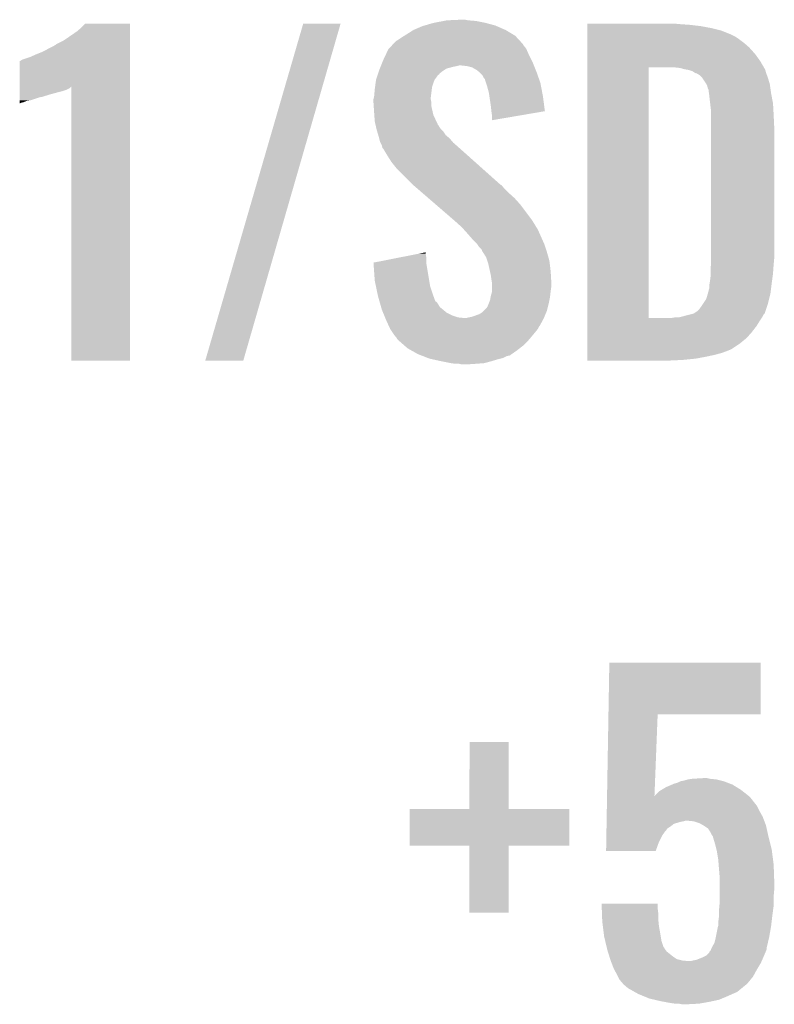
# Model space of a CAD drawing. Extents: x -9 to 122, y -9 to 65.
# Tile 179 of 256: x 76.54 to 79.51, y 13.01 to 16.89. Entities that reach past the tile are written whole.
import ezdxf

# ---------------------------------------------------------------- set-up
doc = ezdxf.new("R2010")
doc.units = 0
doc.layers.add('CLICKER_4_FOR_R7FA4M2A_V100_GTO', color=12, linetype='CONTINUOUS')

msp = doc.modelspace()

# ---------------------------------------------------------------- linework, layer by layer
at = {"layer": 'CLICKER_4_FOR_R7FA4M2A_V100_GTO'}
for points in [[(78.165958, 16.87576), (78.205966, 16.88338), (78.3717, 16.87576), (78.333602, 16.88338)], [(78.205966, 16.88338), (78.219302, 16.88592), (78.333602, 16.88338), (78.30312, 16.88592)], [(78.219302, 16.88592), (78.27518, 16.88846), (78.30312, 16.88592), (78.290422, 16.88846)], [(76.761342, 16.84274), (76.77912, 16.857978), (76.969618, 16.84274), (76.969618, 16.857978)], [(76.77912, 16.857978), (76.794342, 16.873198), (76.969618, 16.857978), (76.96962, 16.873198)], [(76.794342, 16.873198), (76.794366, 16.87322), (76.96962, 16.873198), (76.794366, 16.87322)], [(77.266806, 15.544828), (77.652888, 16.873192), (77.41665, 15.544828), (77.800194, 16.873192)], [(77.652888, 16.873192), (77.652898, 16.87322), (77.800194, 16.873192), (77.652898, 16.87322)], [(78.05928, 16.83004), (78.08722, 16.84782), (78.480074, 16.83004), (78.45044, 16.84782)], [(78.08722, 16.84782), (78.12278, 16.863062), (78.45044, 16.84782), (78.415604, 16.863062)], [(78.12278, 16.863062), (78.13141, 16.8656), (78.415604, 16.863062), (78.409802, 16.8656)], [(78.13141, 16.8656), (78.165958, 16.87576), (78.409802, 16.8656), (78.3717, 16.87576)], [(78.77304, 16.87068), (78.773042, 16.87322), (79.14132, 16.87068), (79.11338, 16.87322)], [(78.77304, 16.86814), (78.77304, 16.87068), (79.17688, 16.86814), (79.14132, 16.87068)], [(78.77304, 16.86306), (78.77304, 16.86814), (79.220058, 16.86306), (79.17688, 16.86814)], [(78.77304, 16.85544), (78.77304, 16.86306), (79.2607, 16.85544), (79.220058, 16.86306)], [(78.77304, 16.845278), (78.77304, 16.85544), (79.301342, 16.845278), (79.2607, 16.85544)], [(78.77304, 16.83004), (78.77304, 16.845278), (79.33944, 16.83004), (79.301342, 16.845278)], [(76.705462, 16.804642), (76.7207, 16.8148), (76.969618, 16.804642), (76.969618, 16.8148)], [(76.7207, 16.8148), (76.761342, 16.84274), (76.969618, 16.8148), (76.969618, 16.84274)], [(78.018644, 16.804642), (78.023722, 16.807182), (78.507296, 16.804642), (78.50495, 16.807182)], [(78.023722, 16.807182), (78.03896, 16.81734), (78.50495, 16.807182), (78.495574, 16.81734)], [(78.03896, 16.81734), (78.051148, 16.824958), (78.495574, 16.81734), (78.488542, 16.824958)], [(78.051148, 16.824958), (78.05928, 16.83004), (78.488542, 16.824958), (78.480074, 16.83004)], [(78.77304, 16.822418), (78.77304, 16.83004), (79.354682, 16.822418), (79.33944, 16.83004)], [(78.77304, 16.81226), (78.77304, 16.822418), (79.36992, 16.81226), (79.354682, 16.822418)], [(78.77304, 16.79702), (78.77304, 16.81226), (79.39024, 16.79702), (79.36992, 16.81226)], [(76.624182, 16.76146), (76.67752, 16.789402), (76.969618, 16.76146), (76.969618, 16.789402)], [(76.67752, 16.789402), (76.680064, 16.791942), (76.969618, 16.789402), (76.969618, 16.791942)], [(76.680064, 16.791942), (76.705462, 16.804642), (76.969618, 16.791942), (76.969618, 16.804642)], [(77.978598, 16.7513), (77.988162, 16.77162), (78.54188, 16.7513), (78.53285, 16.77162)], [(77.988162, 16.77162), (77.990504, 16.774158), (78.53285, 16.77162), (78.53172, 16.774158)], [(77.990504, 16.774158), (78.002228, 16.78686), (78.53172, 16.774158), (78.52156, 16.78686)], [(78.002228, 16.78686), (78.006914, 16.791936), (78.52156, 16.78686), (78.519022, 16.791936)], [(78.006914, 16.791936), (78.018644, 16.804642), (78.519022, 16.791936), (78.507296, 16.804642)], [(78.77304, 16.77924), (78.77304, 16.79702), (79.41056, 16.77924), (79.39024, 16.79702)], [(78.77304, 16.75384), (78.77304, 16.77924), (79.43342, 16.75384), (79.41056, 16.77924)], [(76.537826, 16.725904), (76.54544, 16.73098), (76.969616, 16.725904), (76.969616, 16.73098)], [(76.54544, 16.73098), (76.575918, 16.74114), (76.969616, 16.73098), (76.969616, 16.74114)], [(76.575918, 16.74114), (76.59878, 16.7513), (76.969616, 16.74114), (76.969616, 16.7513)], [(76.59878, 16.7513), (76.624182, 16.76146), (76.969616, 16.7513), (76.969618, 16.76146)], [(77.964792, 16.72082), (77.96784, 16.72844), (78.55712, 16.72082), (78.55331, 16.72844)], [(77.96784, 16.72844), (77.978598, 16.7513), (78.55331, 16.72844), (78.54188, 16.7513)], [(78.773038, 16.7259), (78.77304, 16.75384), (79.453742, 16.7259), (79.43342, 16.75384)], [(76.535288, 16.624264), (76.535302, 16.7259), (76.969614, 16.624264), (76.969616, 16.7259)], [(76.535302, 16.7259), (76.537826, 16.725904), (76.969616, 16.7259), (76.969616, 16.725904)], [(77.950906, 16.68526), (77.9526, 16.69034), (78.20152, 16.68526), (78.209138, 16.69034)], [(77.9526, 16.69034), (77.95463, 16.695418), (78.209138, 16.69034), (78.216756, 16.695418)], [(77.95463, 16.695418), (77.95768, 16.70304), (78.216756, 16.695418), (78.2447, 16.70304)], [(77.95768, 16.70304), (77.958696, 16.70558), (78.2447, 16.70304), (78.2574, 16.70558)], [(77.958696, 16.70558), (77.959712, 16.70812), (78.2574, 16.70558), (78.267558, 16.70812)], [(77.959712, 16.70812), (77.964792, 16.72082), (78.5622, 16.70812), (78.55712, 16.72082)], [(78.298038, 16.70558), (78.275178, 16.70812), (78.563216, 16.70558), (78.5622, 16.70812)], [(78.318356, 16.700502), (78.298038, 16.70558), (78.565248, 16.700502), (78.563216, 16.70558)], [(78.336138, 16.690342), (78.318356, 16.700502), (78.569312, 16.690342), (78.565248, 16.700502)], [(78.345666, 16.68272), (78.336138, 16.690342), (78.57236, 16.68272), (78.569312, 16.690342)], [(78.773022, 15.712462), (78.773038, 16.7005), (79.01432, 15.712462), (79.014342, 16.7005)], [(78.773038, 16.7005), (78.773038, 16.7259), (79.468558, 16.7005), (79.453742, 16.7259)], [(79.138782, 16.69796), (79.115918, 16.7005), (79.47004, 16.69796), (79.468558, 16.7005)], [(79.147672, 16.69542), (79.138782, 16.69796), (79.47152, 16.69542), (79.47004, 16.69796)], [(79.15656, 16.69288), (79.147672, 16.69542), (79.472792, 16.69288), (79.47152, 16.69542)], [(79.171802, 16.690338), (79.15656, 16.69288), (79.474062, 16.690338), (79.472792, 16.69288)], [(79.187044, 16.685258), (79.171802, 16.690338), (79.475332, 16.685258), (79.474062, 16.690338)], [(77.938208, 16.639542), (77.9399, 16.65224), (78.16596, 16.639542), (78.17104, 16.65224)], [(77.9399, 16.65224), (77.939902, 16.652242), (78.17104, 16.65224), (78.17104, 16.652242)], [(77.939902, 16.652242), (77.943286, 16.6624), (78.17104, 16.652242), (78.17866, 16.6624)], [(77.943286, 16.6624), (77.945826, 16.670016), (78.17866, 16.6624), (78.18374, 16.670016)], [(77.945826, 16.670016), (77.94667, 16.672554), (78.18374, 16.670016), (78.188806, 16.672554)], [(77.94667, 16.672554), (77.947516, 16.675092), (78.188806, 16.672554), (78.18882, 16.675092)], [(77.947516, 16.675092), (77.950906, 16.68526), (78.18882, 16.675092), (78.20152, 16.68526)], [(78.348838, 16.680182), (78.345666, 16.68272), (78.573256, 16.680182), (78.57236, 16.68272)], [(78.358998, 16.67002), (78.348838, 16.680182), (78.576844, 16.67002), (78.573256, 16.680182)], [(78.364078, 16.659864), (78.358998, 16.67002), (78.580428, 16.659864), (78.576844, 16.67002)], [(78.369154, 16.654786), (78.364078, 16.659864), (78.58222, 16.654786), (78.580428, 16.659864)], [(78.36916, 16.652244), (78.369154, 16.654786), (78.583116, 16.652244), (78.58222, 16.654786)], [(78.373396, 16.639538), (78.36916, 16.652244), (78.5876, 16.639538), (78.583116, 16.652244)], [(79.194662, 16.68018), (79.187044, 16.685258), (79.476602, 16.68018), (79.475332, 16.685258)], [(79.194668, 16.680178), (79.194662, 16.68018), (79.476602, 16.680178), (79.476602, 16.68018)], [(79.199744, 16.67764), (79.194668, 16.680178), (79.477554, 16.67764), (79.476602, 16.680178)], [(79.202284, 16.677638), (79.199744, 16.67764), (79.477556, 16.677638), (79.477554, 16.67764)], [(79.214982, 16.670018), (79.202284, 16.677638), (79.480412, 16.670018), (79.477556, 16.677638)], [(79.225138, 16.659862), (79.214982, 16.670018), (79.48422, 16.659862), (79.480412, 16.670018)], [(79.22514, 16.65986), (79.225138, 16.659862), (79.484222, 16.65986), (79.48422, 16.659862)], [(79.24038, 16.636998), (79.22514, 16.65986), (79.49108, 16.636998), (79.484222, 16.65986)], [(76.535286, 16.619218), (76.535288, 16.624264), (76.733396, 16.619218), (76.738442, 16.624264)], [(76.535286, 16.6116), (76.535286, 16.619218), (76.718158, 16.6116), (76.733396, 16.619218)], [(76.535286, 16.606522), (76.535286, 16.6116), (76.70292, 16.606522), (76.718158, 16.6116)], [(76.73848, 15.544822), (76.738442, 16.624264), (76.969598, 15.544822), (76.969614, 16.624264)], [(77.93228, 16.586202), (77.93482, 16.61414), (78.156118, 16.586202), (78.15961, 16.61414)], [(77.93482, 16.61414), (77.936174, 16.624298), (78.15961, 16.61414), (78.16088, 16.624298)], [(77.936174, 16.624298), (77.938208, 16.639542), (78.16088, 16.624298), (78.16596, 16.639542)], [(78.37678, 16.62938), (78.373396, 16.639538), (78.589536, 16.62938), (78.5876, 16.639538)], [(78.3844, 16.601442), (78.37678, 16.62938), (78.594858, 16.601442), (78.589536, 16.62938)], [(79.241652, 16.634458), (79.24038, 16.636998), (79.49184, 16.634458), (79.49108, 16.636998)], [(79.245462, 16.626838), (79.241652, 16.634458), (79.49293, 16.626838), (79.49184, 16.634458)], [(79.248, 16.616678), (79.245462, 16.626838), (79.494382, 16.616678), (79.49293, 16.626838)], [(79.25054, 16.611596), (79.248, 16.616678), (79.495108, 16.611596), (79.494382, 16.616678)], [(79.25054, 16.60906), (79.25054, 16.611596), (79.49547, 16.60906), (79.495108, 16.611596)], [(76.53528, 16.57096), (76.535282, 16.58112), (76.57846, 16.57096), (76.608942, 16.58112)], [(76.535282, 16.58366), (76.535284, 16.59382), (76.621636, 16.58366), (76.65466, 16.59382)], [(76.535282, 16.58112), (76.535282, 16.58366), (76.608942, 16.58112), (76.619098, 16.58366)], [(76.535284, 16.60144), (76.535286, 16.606522), (76.6826, 16.60144), (76.70292, 16.606522)], [(76.535284, 16.59382), (76.535284, 16.60144), (76.65466, 16.59382), (76.6826, 16.60144)], [(77.92974, 16.576042), (77.931644, 16.583658), (78.1558, 16.576042), (78.1558, 16.583658)], [(77.92974, 16.573498), (77.92974, 16.576042), (78.1558, 16.573498), (78.1558, 16.576042)], [(77.92974, 16.560798), (77.92974, 16.573498), (78.15834, 16.560798), (78.1558, 16.573498)], [(77.931644, 16.583658), (77.93228, 16.586202), (78.1558, 16.583658), (78.156118, 16.586202)], [(78.386688, 16.5862), (78.3844, 16.601442), (78.59776, 16.5862), (78.594858, 16.601442)], [(78.39202, 16.55064), (78.386688, 16.5862), (78.602386, 16.55064), (78.59776, 16.5862)], [(79.251992, 16.5989), (79.25054, 16.60906), (79.49692, 16.5989), (79.49547, 16.60906)], [(79.25308, 16.59128), (79.251992, 16.5989), (79.49835, 16.59128), (79.49692, 16.5989)], [(79.25562, 16.56842), (79.25308, 16.59128), (79.502636, 16.56842), (79.49835, 16.59128)], [(76.53528, 16.568418), (76.53528, 16.57096), (76.563218, 16.568418), (76.57846, 16.57096)], [(76.53528, 16.56334), (76.53528, 16.568418), (76.550518, 16.56334), (76.563218, 16.568418)], [(76.53528, 16.5608), (76.53528, 16.56334), (76.540358, 16.5608), (76.550518, 16.56334)], [(76.53528, 16.558296), (76.53528, 16.5608), (76.53528, 16.558296), (76.540358, 16.5608)], [(77.930758, 16.545558), (77.92974, 16.560798), (78.15834, 16.545558), (78.15834, 16.560798)], [(77.93228, 16.5227), (77.930758, 16.545558), (78.163618, 16.5227), (78.15834, 16.545558)], [(78.39456, 16.52778), (78.39202, 16.55064), (78.60536, 16.52778), (78.602386, 16.55064)], [(79.256816, 16.55826), (79.25562, 16.56842), (79.50454, 16.55826), (79.502636, 16.56842)], [(79.2607, 16.525238), (79.256816, 16.55826), (79.506376, 16.525238), (79.50454, 16.55826)], [(77.933006, 16.512538), (77.93228, 16.5227), (78.165962, 16.512538), (78.163618, 16.5227)], [(77.93482, 16.48714), (77.933006, 16.512538), (78.177816, 16.48714), (78.165962, 16.512538)], [(78.394562, 16.527776), (78.39456, 16.52778), (78.60536, 16.527776), (78.60536, 16.52778)], [(78.3971, 16.51), (78.394562, 16.527776), (78.501164, 16.51), (78.60536, 16.527776)], [(78.3971, 16.492246), (78.3971, 16.51), (78.3971, 16.492246), (78.501164, 16.51)], [(79.2607, 16.51254), (79.2607, 16.525238), (79.50708, 16.51254), (79.506376, 16.525238)], [(79.2607, 16.4592), (79.2607, 16.51254), (79.50962, 16.4592), (79.50708, 16.51254)], [(77.937752, 16.47444), (77.93482, 16.48714), (78.183742, 16.47444), (78.177816, 16.48714)], [(77.938338, 16.471896), (77.937752, 16.47444), (78.186282, 16.471896), (78.183742, 16.47444)], [(77.93951, 16.466818), (77.938338, 16.471896), (78.188822, 16.466818), (78.186282, 16.471896)], [(77.94127, 16.459198), (77.93951, 16.466818), (78.193902, 16.459198), (78.188822, 16.466818)], [(77.94244, 16.45412), (77.94127, 16.459198), (78.19898, 16.45412), (78.193902, 16.459198)], [(79.2607, 15.9512), (79.2607, 16.4592), (79.50962, 15.9512), (79.50962, 16.4592)], [(77.943964, 16.44904), (77.94244, 16.45412), (78.20406, 16.44904), (78.19898, 16.45412)], [(77.948538, 16.433798), (77.943964, 16.44904), (78.214224, 16.433798), (78.20406, 16.44904)], [(77.95006, 16.428718), (77.948538, 16.433798), (78.220322, 16.428718), (78.214224, 16.433798)], [(77.951966, 16.4211), (77.95006, 16.428718), (78.229462, 16.4211), (78.220322, 16.428718)], [(77.955138, 16.408402), (77.951966, 16.4211), (78.240344, 16.408402), (78.229462, 16.4211)], [(77.957682, 16.403318), (77.955138, 16.408402), (78.2447, 16.403318), (78.240344, 16.408402)], [(77.96276, 16.393162), (77.957682, 16.403318), (78.25631, 16.393162), (78.2447, 16.403318)], [(77.964666, 16.38554), (77.96276, 16.393162), (78.26502, 16.38554), (78.25631, 16.393162)], [(77.965298, 16.383006), (77.964666, 16.38554), (78.26786, 16.383006), (78.26502, 16.38554)], [(77.967838, 16.380462), (77.965298, 16.383006), (78.270712, 16.380462), (78.26786, 16.383006)], [(77.98308, 16.35506), (77.967838, 16.380462), (78.29918, 16.35506), (78.270712, 16.380462)], [(78.00086, 16.327122), (77.98308, 16.35506), (78.33049, 16.327122), (78.29918, 16.35506)], [(78.021178, 16.301722), (78.00086, 16.327122), (78.358956, 16.301722), (78.33049, 16.327122)], [(78.08468, 16.238218), (78.021178, 16.301722), (78.430124, 16.238218), (78.358956, 16.301722)], [(78.087624, 16.235676), (78.08468, 16.238218), (78.435202, 16.235676), (78.430124, 16.238218)], [(78.102326, 16.22298), (78.087624, 16.235676), (78.44536, 16.22298), (78.435202, 16.235676)], [(78.119972, 16.20774), (78.102326, 16.22298), (78.4606, 16.20774), (78.44536, 16.22298)], [(78.146442, 16.18488), (78.119972, 16.20774), (78.486, 16.18488), (78.4606, 16.20774)], [(78.17585, 16.159482), (78.146442, 16.18488), (78.508858, 16.159482), (78.486, 16.18488)], [(78.246438, 16.09852), (78.17585, 16.159482), (78.55458, 16.09852), (78.508858, 16.159482)], [(78.25232, 16.09344), (78.246438, 16.09852), (78.557708, 16.09344), (78.55458, 16.09852)], [(78.27772, 16.07058), (78.25232, 16.09344), (78.571774, 16.07058), (78.557708, 16.09344)], [(78.282292, 16.0655), (78.27772, 16.07058), (78.5749, 16.0655), (78.571774, 16.07058)], [(78.296008, 16.05026), (78.282292, 16.0655), (78.58252, 16.05026), (78.5749, 16.0655)], [(78.30058, 16.04518), (78.296008, 16.05026), (78.584778, 16.04518), (78.58252, 16.05026)], [(78.31836, 16.02486), (78.30058, 16.04518), (78.59381, 16.02486), (78.584778, 16.04518)], [(78.336138, 16.007082), (78.31836, 16.02486), (78.601712, 16.007082), (78.59381, 16.02486)], [(78.337834, 16.00454), (78.336138, 16.007082), (78.60284, 16.00454), (78.601712, 16.007082)], [(78.3463, 15.99184), (78.337834, 16.00454), (78.607074, 15.99184), (78.60284, 16.00454)], [(78.356456, 15.981682), (78.3463, 15.99184), (78.61046, 15.981682), (78.607074, 15.99184)], [(78.032664, 15.951198), (78.109866, 15.966438), (78.13802, 15.951198), (78.13548, 15.966438)], [(78.109866, 15.966438), (78.13548, 15.971494), (78.13548, 15.966438), (78.13548, 15.971494)], [(78.359, 15.974064), (78.356456, 15.981682), (78.613, 15.974064), (78.61046, 15.981682)], [(78.359004, 15.97406), (78.359, 15.974064), (78.613, 15.97406), (78.613, 15.974064)], [(78.361538, 15.971522), (78.359004, 15.97406), (78.613726, 15.971522), (78.613, 15.97406)], [(78.374238, 15.951202), (78.361538, 15.971522), (78.619532, 15.951202), (78.613726, 15.971522)], [(77.92976, 15.930884), (78.032664, 15.951198), (78.13802, 15.930884), (78.13802, 15.951198)], [(77.929942, 15.928338), (77.92976, 15.930884), (78.13802, 15.928338), (78.13802, 15.930884)], [(77.93482, 15.85976), (77.929942, 15.928338), (78.149452, 15.85976), (78.13802, 15.928338)], [(78.378474, 15.938498), (78.374238, 15.951202), (78.62316, 15.938498), (78.619532, 15.951202)], [(78.381858, 15.92834), (78.378474, 15.938498), (78.624356, 15.92834), (78.62316, 15.938498)], [(78.389198, 15.89532), (78.381858, 15.92834), (78.62824, 15.89532), (78.624356, 15.92834)], [(79.25816, 15.900402), (79.259918, 15.92326), (79.505446, 15.900402), (79.50708, 15.92326)], [(79.259918, 15.92326), (79.2607, 15.93342), (79.50708, 15.92326), (79.508002, 15.93342)], [(79.2607, 15.93342), (79.2607, 15.9512), (79.508002, 15.93342), (79.50962, 15.9512)], [(78.39202, 15.882618), (78.389198, 15.89532), (78.628988, 15.882618), (78.62824, 15.89532)], [(78.39456, 15.86484), (78.39202, 15.882618), (78.630034, 15.86484), (78.628988, 15.882618)], [(79.25562, 15.85468), (79.25816, 15.875), (79.500136, 15.85468), (79.502846, 15.875)], [(79.25816, 15.8877), (79.25816, 15.900402), (79.50454, 15.8877), (79.505446, 15.900402)], [(79.25816, 15.875), (79.25816, 15.8877), (79.502846, 15.875), (79.50454, 15.8877)], [(77.939584, 15.836898), (77.93482, 15.85976), (78.153262, 15.836898), (78.149452, 15.85976)], [(77.945934, 15.80642), (77.939584, 15.836898), (78.16342, 15.80642), (78.153262, 15.836898)], [(78.396678, 15.852142), (78.39456, 15.86484), (78.63078, 15.852142), (78.630034, 15.86484)], [(78.3971, 15.849602), (78.396678, 15.852142), (78.63078, 15.849602), (78.63078, 15.852142)], [(78.3971, 15.8369), (78.3971, 15.849602), (78.63078, 15.8369), (78.63078, 15.849602)], [(78.3971, 15.81912), (78.3971, 15.8369), (78.62824, 15.81912), (78.63078, 15.8369)], [(79.253078, 15.829278), (79.25308, 15.839438), (79.496918, 15.829278), (79.498188, 15.839438)], [(79.25308, 15.839438), (79.254772, 15.8496), (79.498188, 15.839438), (79.49946, 15.8496)], [(79.254772, 15.8496), (79.25562, 15.85468), (79.49946, 15.8496), (79.500136, 15.85468)], [(77.94752, 15.798798), (77.945934, 15.80642), (78.166194, 15.798798), (78.16342, 15.80642)], [(77.953326, 15.778478), (77.94752, 15.798798), (78.173588, 15.778478), (78.166194, 15.798798)], [(78.38948, 15.783562), (78.391596, 15.796262), (78.62316, 15.783562), (78.6257, 15.796262)], [(78.391596, 15.796262), (78.39202, 15.798802), (78.6257, 15.796262), (78.625982, 15.798802)], [(78.39202, 15.798802), (78.3971, 15.816582), (78.625982, 15.798802), (78.627956, 15.816582)], [(78.3971, 15.816582), (78.3971, 15.81912), (78.627956, 15.816582), (78.62824, 15.81912)], [(79.240378, 15.786096), (79.24546, 15.80134), (79.488662, 15.786096), (79.492474, 15.80134)], [(79.24546, 15.80134), (79.247636, 15.80896), (79.492474, 15.80134), (79.49438, 15.80896)], [(79.247636, 15.80896), (79.25054, 15.819116), (79.49438, 15.80896), (79.495648, 15.819116)], [(79.25054, 15.821656), (79.253078, 15.829278), (79.495966, 15.821656), (79.496918, 15.829278)], [(79.25054, 15.819116), (79.25054, 15.821656), (79.495648, 15.819116), (79.495966, 15.821656)], [(77.954052, 15.775936), (77.953326, 15.778478), (78.17866, 15.775936), (78.173588, 15.778478)], [(77.956228, 15.768322), (77.954052, 15.775936), (78.18374, 15.768322), (78.17866, 15.775936)], [(77.959856, 15.755618), (77.956228, 15.768322), (78.191364, 15.755618), (78.18374, 15.768322)], [(78.37424, 15.75054), (78.37932, 15.75816), (78.615538, 15.75054), (78.617444, 15.75816)], [(78.37932, 15.75816), (78.384398, 15.77086), (78.617444, 15.75816), (78.62062, 15.77086)], [(78.384398, 15.77086), (78.38948, 15.783562), (78.62062, 15.77086), (78.62316, 15.783562)], [(79.212438, 15.745458), (79.22514, 15.76324), (79.476596, 15.745458), (79.482524, 15.76324)], [(79.22514, 15.76324), (79.228528, 15.768322), (79.482524, 15.76324), (79.48422, 15.768322)], [(79.228528, 15.768322), (79.240378, 15.786096), (79.48422, 15.768322), (79.488662, 15.786096)], [(77.962758, 15.74546), (77.959856, 15.755618), (78.20406, 15.74546), (78.191364, 15.755618)], [(77.96799, 15.732758), (77.962758, 15.74546), (78.219304, 15.732758), (78.20406, 15.74546)], [(77.972172, 15.7226), (77.96799, 15.732758), (78.239622, 15.7226), (78.219304, 15.732758)], [(77.97531, 15.71498), (77.972172, 15.7226), (78.262482, 15.71498), (78.239622, 15.7226)], [(78.31836, 15.717522), (78.346302, 15.72768), (78.603476, 15.717522), (78.607706, 15.72768)], [(78.346302, 15.72768), (78.359002, 15.735302), (78.607706, 15.72768), (78.610882, 15.735302)], [(78.359002, 15.735302), (78.364078, 15.740378), (78.610882, 15.735302), (78.612998, 15.740378)], [(78.364078, 15.740378), (78.37424, 15.75054), (78.612998, 15.740378), (78.615538, 15.75054)], [(79.133698, 15.71498), (79.171784, 15.725136), (79.461358, 15.71498), (79.466438, 15.725136)], [(79.171784, 15.725136), (79.1718, 15.72514), (79.466438, 15.725136), (79.46644, 15.72514)], [(79.1718, 15.72514), (79.192118, 15.730218), (79.46644, 15.72514), (79.471516, 15.730218)], [(79.192118, 15.730218), (79.20736, 15.74038), (79.471516, 15.730218), (79.474904, 15.74038)], [(79.20736, 15.74038), (79.212438, 15.745458), (79.474904, 15.74038), (79.476596, 15.745458)], [(77.976356, 15.71244), (77.97531, 15.71498), (78.287878, 15.71244), (78.262482, 15.71498)], [(77.977404, 15.709898), (77.976356, 15.71244), (78.6003, 15.709898), (78.601358, 15.71244)], [(77.98054, 15.70228), (77.977404, 15.709898), (78.596142, 15.70228), (78.6003, 15.709898)], [(77.98992, 15.68196), (77.98054, 15.70228), (78.585058, 15.68196), (78.596142, 15.70228)], [(77.991094, 15.679416), (77.98992, 15.68196), (78.582518, 15.679416), (78.585058, 15.68196)], [(78.295502, 15.71244), (78.30566, 15.71498), (78.601358, 15.71244), (78.602416, 15.71498)], [(78.30566, 15.71498), (78.31836, 15.717522), (78.602416, 15.71498), (78.603476, 15.717522)], [(78.773022, 15.71244), (78.773022, 15.712462), (79.103218, 15.71244), (79.01432, 15.712462)], [(78.773022, 15.69974), (78.773022, 15.71244), (79.4512, 15.69974), (79.459666, 15.71244)], [(78.773022, 15.67942), (78.773022, 15.69974), (79.4385, 15.67942), (79.4512, 15.69974)], [(79.103218, 15.71244), (79.118446, 15.714978), (79.459666, 15.71244), (79.461358, 15.714978)], [(79.118446, 15.714978), (79.118458, 15.71498), (79.461358, 15.714978), (79.461358, 15.71498)], [(77.99578, 15.66926), (77.991094, 15.679416), (78.57744, 15.66926), (78.582518, 15.679416)], [(78.004248, 15.65656), (77.99578, 15.66926), (78.56728, 15.65656), (78.57744, 15.66926)], [(78.01102, 15.6464), (78.004248, 15.65656), (78.558812, 15.6464), (78.56728, 15.65656)], [(78.015084, 15.64132), (78.01102, 15.6464), (78.55458, 15.64132), (78.558812, 15.6464)], [(78.02118, 15.6337), (78.015084, 15.64132), (78.548048, 15.6337), (78.55458, 15.64132)], [(78.77302, 15.65656), (78.773022, 15.67942), (79.42072, 15.65656), (79.4385, 15.67942)], [(78.77302, 15.633698), (78.77302, 15.65656), (79.400398, 15.633698), (79.42072, 15.65656)], [(78.023718, 15.628624), (78.02118, 15.6337), (78.543698, 15.628624), (78.548048, 15.6337)], [(78.029528, 15.62354), (78.023718, 15.628624), (78.539342, 15.62354), (78.543698, 15.628624)], [(78.05275, 15.60322), (78.029528, 15.62354), (78.519018, 15.60322), (78.539342, 15.62354)], [(78.06436, 15.59306), (78.05275, 15.60322), (78.505956, 15.59306), (78.519018, 15.60322)], [(78.77302, 15.61084), (78.77302, 15.633698), (79.37246, 15.61084), (79.400398, 15.633698)], [(78.77302, 15.59052), (78.77302, 15.61084), (79.341978, 15.59052), (79.37246, 15.61084)], [(78.077906, 15.58544), (78.06436, 15.59306), (78.49616, 15.58544), (78.505956, 15.59306)], [(78.104998, 15.5702), (78.077906, 15.58544), (78.474388, 15.5702), (78.49616, 15.58544)], [(78.111536, 15.567658), (78.104998, 15.5702), (78.470758, 15.567658), (78.474388, 15.5702)], [(78.118068, 15.565118), (78.111536, 15.567658), (78.468216, 15.565118), (78.470758, 15.567658)], [(78.1246, 15.562578), (78.118068, 15.565118), (78.455518, 15.562578), (78.468216, 15.565118)], [(78.77302, 15.58798), (78.77302, 15.59052), (79.3369, 15.58798), (79.341978, 15.59052)], [(78.77302, 15.5829), (78.77302, 15.58798), (79.3242, 15.5829), (79.3369, 15.58798)], [(78.77302, 15.575282), (78.77302, 15.5829), (79.303882, 15.575282), (79.3242, 15.5829)], [(78.77302, 15.56766), (78.77302, 15.575282), (79.275942, 15.56766), (79.303882, 15.575282)], [(78.77302, 15.56004), (78.77302, 15.56766), (79.24038, 15.56004), (79.275942, 15.56766)], [(76.969598, 15.5448), (76.73848, 15.544822), (76.969598, 15.5448), (76.969598, 15.544822)], [(77.416642, 15.5448), (77.266806, 15.544828), (77.416642, 15.5448), (77.41665, 15.544828)], [(78.144198, 15.554958), (78.1246, 15.562578), (78.440278, 15.554958), (78.455518, 15.562578)], [(78.150718, 15.552422), (78.144198, 15.554958), (78.430132, 15.552422), (78.440278, 15.554958)], [(78.162156, 15.54988), (78.150718, 15.552422), (78.419962, 15.54988), (78.430132, 15.552422)], [(78.19644, 15.54226), (78.162156, 15.54988), (78.39456, 15.54226), (78.419962, 15.54988)], [(78.234542, 15.53464), (78.19644, 15.54226), (78.366618, 15.53464), (78.39456, 15.54226)], [(78.25232, 15.5321), (78.234542, 15.53464), (78.3336, 15.5321), (78.366618, 15.53464)], [(78.277718, 15.52956), (78.267558, 15.5321), (78.295502, 15.52956), (78.3336, 15.5321)], [(78.77302, 15.55242), (78.77302, 15.56004), (79.199742, 15.55242), (79.24038, 15.56004)], [(78.77302, 15.54734), (78.77302, 15.55242), (79.14894, 15.54734), (79.199742, 15.55242)], [(78.77302, 15.544822), (78.77302, 15.54734), (79.096062, 15.544822), (79.14894, 15.54734)], [(79.0956, 15.5448), (78.77302, 15.544822), (79.0956, 15.5448), (79.096062, 15.544822)], [(78.855916, 14.15034), (78.8594, 14.353518), (79.456258, 14.15034), (79.45628, 14.353518)], [(78.8594, 14.353518), (78.859402, 14.35354), (79.45628, 14.353518), (78.859402, 14.35354)], [(78.850382, 13.8278), (78.855916, 14.150318), (79.03722, 13.8278), (79.04988, 14.150318)], [(78.855916, 14.150318), (78.855916, 14.15034), (79.04988, 14.150318), (79.456258, 14.15034)], [(78.3082, 13.776982), (78.30822, 14.041098), (78.463162, 13.776982), (78.46314, 14.041098)], [(78.30822, 14.041098), (78.308222, 14.04112), (78.46314, 14.041098), (78.308222, 14.04112)], [(79.169262, 13.8938), (79.18704, 13.89634), (79.28102, 13.8938), (79.255622, 13.89634)], [(79.18704, 13.89634), (79.230218, 13.89888), (79.255622, 13.89634), (79.245462, 13.89888)], [(79.065966, 13.85316), (79.082902, 13.86332), (79.37754, 13.85316), (79.361032, 13.86332)], [(79.082902, 13.86332), (79.10661, 13.87348), (79.361032, 13.86332), (79.344522, 13.87348)], [(79.10661, 13.87348), (79.118464, 13.87856), (79.344522, 13.87348), (79.331312, 13.87856)], [(79.118464, 13.87856), (79.121002, 13.878562), (79.331312, 13.87856), (79.331308, 13.878562)], [(79.121002, 13.878562), (79.12862, 13.8811), (79.331308, 13.878562), (79.324708, 13.8811)], [(79.12862, 13.8811), (79.138776, 13.886178), (79.324708, 13.8811), (79.311502, 13.886178)], [(79.138776, 13.886178), (79.138782, 13.88618), (79.311502, 13.886178), (79.311496, 13.88618)], [(79.138782, 13.88618), (79.15148, 13.88872), (79.311496, 13.88618), (79.301338, 13.88872)], [(79.15148, 13.88872), (79.169262, 13.8938), (79.301338, 13.88872), (79.28102, 13.8938)], [(78.849728, 13.789658), (78.850338, 13.825218), (79.441042, 13.789658), (79.413102, 13.825218)], [(78.850338, 13.825218), (78.850382, 13.8278), (79.413102, 13.825218), (79.409816, 13.8278)], [(79.03722, 13.8278), (79.057502, 13.848082), (79.409816, 13.8278), (79.384004, 13.848082)], [(79.057502, 13.848082), (79.065966, 13.85316), (79.384004, 13.848082), (79.37754, 13.85316)], [(78.84938, 13.76934), (78.849728, 13.789658), (79.4512, 13.76934), (79.441042, 13.789658)], [(78.07198, 13.632202), (78.072, 13.776938), (78.701878, 13.632202), (78.7019, 13.776938)], [(78.072, 13.776938), (78.072002, 13.77696), (78.7019, 13.776938), (78.463162, 13.77696)], [(78.072002, 13.77696), (78.3082, 13.776982), (78.463162, 13.77696), (78.463162, 13.776982)], [(78.848726, 13.73124), (78.848988, 13.74648), (79.469762, 13.73124), (79.4639, 13.74648)], [(78.848988, 13.74648), (78.84938, 13.76934), (79.4639, 13.74648), (79.4512, 13.76934)], [(78.84816, 13.69821), (78.848334, 13.70838), (79.08544, 13.69821), (79.10068, 13.70838)], [(78.848334, 13.70838), (78.848508, 13.718538), (79.10068, 13.70838), (79.113378, 13.718538)], [(78.848508, 13.718538), (78.84864, 13.72616), (79.113378, 13.718538), (79.13878, 13.72616)], [(78.84864, 13.72616), (78.848682, 13.7287), (79.13878, 13.72616), (79.151478, 13.7287)], [(78.848682, 13.7287), (78.848726, 13.731238), (79.151478, 13.7287), (79.159098, 13.731238)], [(78.848726, 13.731238), (78.848726, 13.73124), (79.159098, 13.731238), (79.166722, 13.73124)], [(79.192118, 13.7287), (79.166722, 13.73124), (79.47074, 13.7287), (79.469762, 13.73124)], [(79.214978, 13.72108), (79.192118, 13.7287), (79.47367, 13.72108), (79.47074, 13.7287)], [(79.228318, 13.713458), (79.214978, 13.72108), (79.4766, 13.713458), (79.47367, 13.72108)], [(79.232762, 13.710918), (79.228318, 13.713458), (79.477166, 13.710918), (79.4766, 13.713458)], [(79.247998, 13.700762), (79.232762, 13.710918), (79.479422, 13.700762), (79.477166, 13.710918)], [(79.258158, 13.685522), (79.247998, 13.700762), (79.48281, 13.685522), (79.479422, 13.700762)], [(78.847288, 13.647418), (78.847724, 13.672818), (79.05496, 13.647418), (79.06766, 13.672818)], [(78.847724, 13.672818), (78.847898, 13.68298), (79.06766, 13.672818), (79.07528, 13.68298)], [(78.847898, 13.68298), (78.84803, 13.6906), (79.07528, 13.68298), (79.08036, 13.6906)], [(78.84803, 13.6906), (78.848116, 13.695674), (79.08036, 13.6906), (79.085434, 13.695674)], [(78.848116, 13.695674), (78.84816, 13.69821), (79.085434, 13.695674), (79.08544, 13.69821)], [(79.26324, 13.675362), (79.258158, 13.685522), (79.485068, 13.675362), (79.48281, 13.685522)], [(79.268316, 13.667746), (79.26324, 13.675362), (79.48676, 13.667746), (79.485068, 13.675362)], [(79.268318, 13.66774), (79.268316, 13.667746), (79.48676, 13.66774), (79.48676, 13.667746)], [(79.26832, 13.665202), (79.268318, 13.66774), (79.487396, 13.665202), (79.48676, 13.66774)], [(79.27594, 13.639798), (79.26832, 13.665202), (79.493746, 13.639798), (79.487396, 13.665202)], [(78.308178, 13.63218), (78.07198, 13.632202), (78.701878, 13.63218), (78.701878, 13.632202)], [(78.30818, 13.632158), (78.308178, 13.63218), (78.46314, 13.632158), (78.701878, 13.63218)], [(78.3082, 13.368042), (78.30818, 13.632158), (78.463118, 13.368042), (78.46314, 13.632158)], [(78.84668, 13.611882), (78.847288, 13.647418), (79.04225, 13.611882), (79.05496, 13.647418)], [(79.281656, 13.616938), (79.27594, 13.639798), (79.49946, 13.616938), (79.493746, 13.639798)], [(79.042244, 13.61186), (78.84668, 13.611882), (79.042244, 13.61186), (79.04225, 13.611882)], [(79.28356, 13.60932), (79.281656, 13.616938), (79.500454, 13.60932), (79.49946, 13.616938)], [(79.28864, 13.57884), (79.28356, 13.60932), (79.50443, 13.57884), (79.500454, 13.60932)], [(79.290204, 13.55852), (79.28864, 13.57884), (79.50708, 13.55852), (79.50443, 13.57884)], [(79.29118, 13.54582), (79.290204, 13.55852), (79.507534, 13.54582), (79.50708, 13.55852)], [(79.29372, 13.51534), (79.29118, 13.54582), (79.508624, 13.51534), (79.507534, 13.54582)], [(79.29372, 13.4874), (79.29372, 13.51534), (79.50962, 13.4874), (79.508624, 13.51534)], [(79.29372, 13.462), (79.29372, 13.4874), (79.50962, 13.462), (79.50962, 13.4874)], [(79.29372, 13.434062), (79.29372, 13.462), (79.50708, 13.434062), (79.50962, 13.462)], [(79.29372, 13.401038), (79.29372, 13.434062), (79.50708, 13.401038), (79.50708, 13.434062)], [(78.828922, 13.403558), (78.82892, 13.403578), (79.04988, 13.403558), (78.82892, 13.403578)], [(78.829574, 13.3858), (78.828922, 13.403558), (79.04988, 13.3858), (79.04988, 13.403558)], [(79.29118, 13.3731), (79.293258, 13.39596), (79.504032, 13.3731), (79.50708, 13.39596)], [(79.293258, 13.39596), (79.29372, 13.401038), (79.50708, 13.39596), (79.50708, 13.401038)], [(78.463118, 13.36802), (78.3082, 13.368042), (78.463118, 13.36802), (78.463118, 13.368042)], [(78.830322, 13.365478), (78.829574, 13.3858), (79.05242, 13.365478), (79.04988, 13.3858)], [(78.831254, 13.34008), (78.830322, 13.365478), (79.05242, 13.34008), (79.05242, 13.365478)], [(79.29118, 13.35786), (79.29118, 13.3731), (79.502, 13.35786), (79.504032, 13.3731)], [(79.29118, 13.350242), (79.29118, 13.35786), (79.501102, 13.350242), (79.502, 13.35786)], [(78.83144, 13.335), (78.831254, 13.34008), (79.052928, 13.335), (79.05242, 13.34008)], [(78.833982, 13.31468), (78.83144, 13.335), (79.05496, 13.31468), (79.052928, 13.335)], [(78.837474, 13.28674), (78.833982, 13.31468), (79.06004, 13.28674), (79.05496, 13.31468)], [(79.286102, 13.309602), (79.287792, 13.31468), (79.496022, 13.309602), (79.49692, 13.31468)], [(79.287792, 13.31468), (79.28864, 13.317224), (79.49692, 13.31468), (79.497218, 13.317224)], [(79.28864, 13.32992), (79.29118, 13.350242), (79.498712, 13.32992), (79.501102, 13.350242)], [(79.28864, 13.317224), (79.28864, 13.32992), (79.497218, 13.317224), (79.498712, 13.32992)], [(78.83906, 13.274042), (78.837474, 13.28674), (79.062158, 13.274042), (79.06004, 13.28674)], [(78.843296, 13.256258), (78.83906, 13.274042), (79.065122, 13.256258), (79.062158, 13.274042)], [(79.278986, 13.2715), (79.2861, 13.307062), (79.4893, 13.2715), (79.495574, 13.307062)], [(79.2861, 13.307062), (79.286102, 13.309602), (79.495574, 13.307062), (79.496022, 13.309602)], [(78.848738, 13.233398), (78.843296, 13.256258), (79.072744, 13.233398), (79.065122, 13.256258)], [(79.261968, 13.228318), (79.26578, 13.235938), (79.47914, 13.228318), (79.480932, 13.235938)], [(79.26578, 13.235938), (79.273402, 13.248642), (79.480932, 13.235938), (79.48392, 13.248642)], [(79.273402, 13.248642), (79.27848, 13.26896), (79.48392, 13.248642), (79.488702, 13.26896)], [(79.27848, 13.26896), (79.278986, 13.2715), (79.488702, 13.26896), (79.4893, 13.2715)], [(78.849342, 13.230856), (78.848738, 13.233398), (79.075282, 13.230856), (79.072744, 13.233398)], [(78.850552, 13.22578), (78.849342, 13.230856), (79.077822, 13.22578), (79.075282, 13.230856)], [(78.85176, 13.2207), (78.850552, 13.22578), (79.081632, 13.2207), (79.077822, 13.22578)], [(78.85335, 13.215618), (78.85176, 13.2207), (79.085442, 13.215618), (79.081632, 13.2207)], [(78.859698, 13.1953), (78.85335, 13.215618), (79.11084, 13.1953), (79.085442, 13.215618)], [(79.22768, 13.19276), (79.24292, 13.200382), (79.46644, 13.19276), (79.469706, 13.200382)], [(79.24292, 13.200382), (79.253074, 13.21054), (79.469706, 13.200382), (79.47406, 13.21054)], [(79.253074, 13.21054), (79.25308, 13.210546), (79.47406, 13.21054), (79.474062, 13.210546)], [(79.25308, 13.210546), (79.253086, 13.213086), (79.474062, 13.210546), (79.475078, 13.213086)], [(79.253086, 13.213086), (79.25816, 13.218164), (79.475078, 13.213086), (79.477108, 13.218164)], [(79.25816, 13.218164), (79.25985, 13.223236), (79.477108, 13.218164), (79.479138, 13.223236)], [(79.25985, 13.223236), (79.2607, 13.22578), (79.479138, 13.223236), (79.479138, 13.22578)], [(79.2607, 13.22578), (79.261968, 13.228318), (79.479138, 13.22578), (79.47914, 13.228318)], [(78.862874, 13.185138), (78.859698, 13.1953), (79.126082, 13.185138), (79.11084, 13.1953)], [(78.86446, 13.18006), (78.862874, 13.185138), (79.146402, 13.18006), (79.126082, 13.185138)], [(78.86446, 13.180058), (78.86446, 13.18006), (79.146422, 13.180058), (79.146402, 13.18006)], [(78.865438, 13.17752), (78.86446, 13.180058), (79.171798, 13.17752), (79.146422, 13.180058)], [(78.868368, 13.1699), (78.865438, 13.17752), (79.45628, 13.1699), (79.459666, 13.17752)], [(78.87716, 13.14704), (78.868368, 13.1699), (79.442564, 13.14704), (79.45628, 13.1699)], [(79.179422, 13.17752), (79.18958, 13.18006), (79.459666, 13.17752), (79.460794, 13.18006)], [(79.18958, 13.18006), (79.202282, 13.182602), (79.460794, 13.18006), (79.461924, 13.182602)], [(79.202282, 13.182602), (79.22768, 13.19276), (79.461924, 13.182602), (79.46644, 13.19276)], [(78.878572, 13.1445), (78.87716, 13.14704), (79.44104, 13.1445), (79.442564, 13.14704)], [(78.88986, 13.12418), (78.878572, 13.1445), (79.429954, 13.12418), (79.44104, 13.1445)], [(78.89367, 13.116562), (78.88986, 13.12418), (79.4258, 13.116562), (79.429954, 13.12418)], [(78.900018, 13.103864), (78.89367, 13.116562), (79.41541, 13.103864), (79.4258, 13.116562)], [(78.913084, 13.088618), (78.900018, 13.103864), (79.402938, 13.088618), (79.41541, 13.103864)], [(78.915258, 13.08608), (78.913084, 13.088618), (79.399834, 13.08608), (79.402938, 13.088618)], [(78.93304, 13.07084), (78.915258, 13.08608), (79.381208, 13.07084), (79.399834, 13.08608)], [(78.942068, 13.065762), (78.93304, 13.07084), (79.375002, 13.065762), (79.381208, 13.07084)], [(78.946586, 13.06322), (78.942068, 13.065762), (79.372458, 13.06322), (79.375002, 13.065762)], [(78.960132, 13.0556), (78.946586, 13.06322), (79.362298, 13.0556), (79.372458, 13.06322)], [(78.973678, 13.04798), (78.960132, 13.0556), (79.34452, 13.04798), (79.362298, 13.0556)], [(78.998356, 13.03782), (78.973678, 13.04798), (79.32166, 13.03782), (79.34452, 13.04798)], [(79.016858, 13.030202), (78.998356, 13.03782), (79.303374, 13.030202), (79.32166, 13.03782)], [(79.038454, 13.02512), (79.016858, 13.030202), (79.291178, 13.02512), (79.303374, 13.030202)], [(79.06004, 13.02004), (79.038454, 13.02512), (79.267472, 13.02004), (79.291178, 13.02512)], [(79.073588, 13.0175), (79.06004, 13.02004), (79.25562, 13.0175), (79.267472, 13.02004)], [(79.10068, 13.01242), (79.073588, 13.0175), (79.226832, 13.01242), (79.25562, 13.0175)], [(79.11846, 13.00988), (79.10068, 13.01242), (79.21244, 13.00988), (79.226832, 13.01242)], [(79.146398, 13.00734), (79.133698, 13.00988), (79.164182, 13.00734), (79.21244, 13.00988)]]:
    msp.add_solid(points, dxfattribs=at)

doc.saveas('drawing.dxf')
